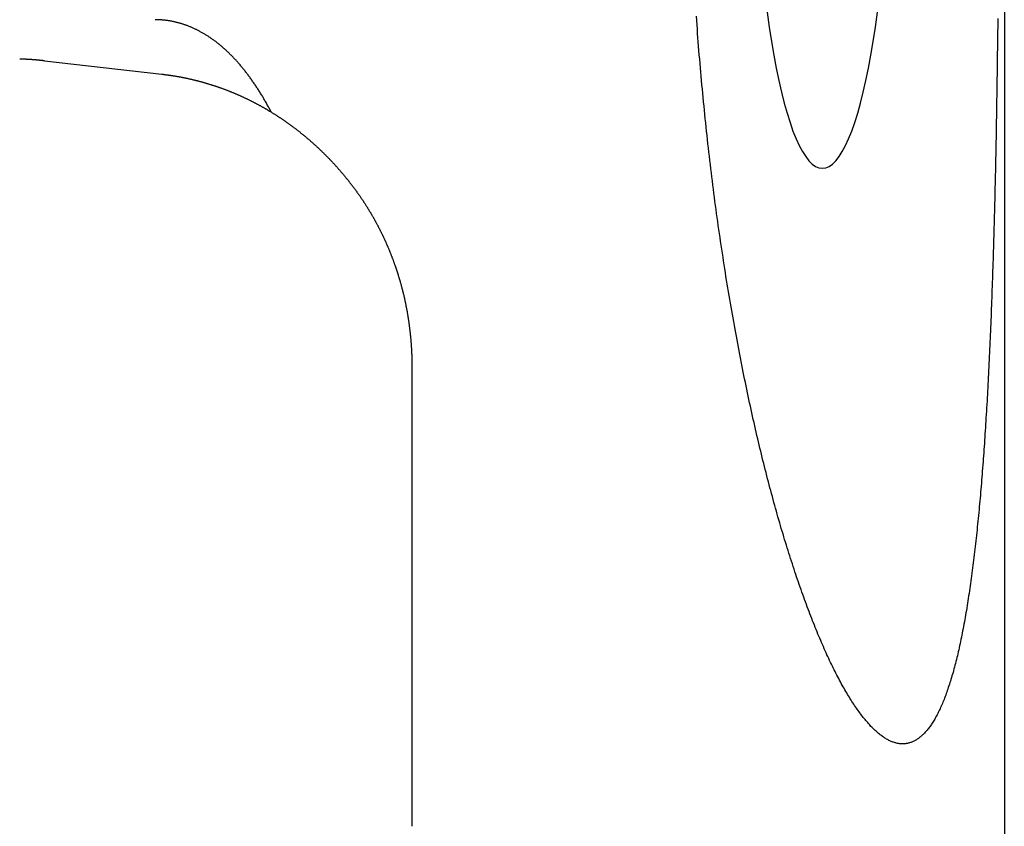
# Model space of a CAD drawing. Extents: x 668 to 3164, y 1007 to 2724.
# Tile 31 of 152: x 971 to 986, y 2163 to 2175. Entities that reach past the tile are written whole.
import ezdxf

# ---------------------------------------------------------------- set-up
doc = ezdxf.new("R2010")
doc.units = 0
doc.layers.add('KF_GRAVIS_12_RIGHT', color=7, linetype='CONTINUOUS')

# ---------------------------------------------------------------- blocks, each defined once
blk = doc.blocks.new('*U16')
at = {"layer": 'KF_GRAVIS_12_RIGHT'}
for p, q in [((156.8872, -9), (156.8872, -253.5192)), ((142.7484, -79.106), (144.4776, -79.3026)), ((148.1603, -83.6168), (148.1603, -90.3832))]:
    blk.add_line(p, q, dxfattribs=at)
for points in [[(156.79, -78.4832, 0), (156.789, -78.5468, 0), (156.789, -78.6104, 0), (156.788, -78.6739, 0), (156.787, -78.7374, 0), (156.786, -78.8008, 0), (156.786, -78.8642, 0), (156.785, -78.9276, 0), (156.784, -78.9909, 0), (156.783, -79.0541, 0), (156.782, -79.1173, 0), (156.782, -79.1804, 0), (156.781, -79.2434, 0), (156.78, -79.3064, 0), (156.779, -79.3693, 0), (156.778, -79.4321, 0), (156.777, -79.4949, 0), (156.776, -79.5575, 0), (156.775, -79.6201, 0), (156.774, -79.6826, 0), (156.773, -79.745, 0), (156.772, -79.8073, 0), (156.771, -79.8696, 0), (156.77, -79.9317, 0), (156.769, -79.9938, 0), (156.768, -80.0557, 0), (156.767, -80.1175, 0), (156.766, -80.1793, 0), (156.765, -80.2409, 0), (156.763, -80.3024, 0), (156.762, -80.3638, 0), (156.761, -80.4251, 0), (156.76, -80.4862, 0), (156.759, -80.5473, 0), (156.757, -80.6082, 0), (156.756, -80.669, 0), (156.755, -80.7297, 0), (156.753, -80.7902, 0), (156.752, -80.8506, 0), (156.751, -80.9109, 0), (156.749, -80.9711, 0), (156.748, -81.0311, 0), (156.747, -81.091, 0), (156.745, -81.1508, 0), (156.744, -81.2104, 0), (156.742, -81.2699, 0), (156.741, -81.3292, 0), (156.739, -81.3884, 0), (156.737, -81.4474, 0), (156.736, -81.5063, 0), (156.734, -81.565, 0), (156.733, -81.6236, 0), (156.731, -81.6821, 0), (156.729, -81.7403, 0), (156.728, -81.7985, 0), (156.726, -81.8564, 0), (156.724, -81.9142, 0), (156.722, -81.9718, 0), (156.721, -82.0293, 0), (156.719, -82.0866, 0), (156.717, -82.1437, 0), (156.715, -82.2007, 0), (156.713, -82.2574, 0), (156.711, -82.314, 0), (156.709, -82.3705, 0), (156.707, -82.4267, 0), (156.705, -82.4828, 0), (156.703, -82.5386, 0), (156.701, -82.5943, 0), (156.699, -82.6498, 0), (156.697, -82.7052, 0), (156.695, -82.7603, 0), (156.693, -82.8152, 0), (156.691, -82.87, 0), (156.689, -82.9245, 0), (156.687, -82.9789, 0), (156.684, -83.033, 0), (156.682, -83.0869, 0), (156.68, -83.1407, 0), (156.678, -83.1942, 0), (156.675, -83.2475, 0), (156.673, -83.3007, 0), (156.67, -83.3536, 0), (156.668, -83.4062, 0), (156.666, -83.4587, 0), (156.663, -83.511, 0), (156.661, -83.563, 0), (156.658, -83.6148, 0), (156.656, -83.6664, 0), (156.653, -83.7178, 0), (156.651, -83.7689, 0), (156.648, -83.8198, 0), (156.645, -83.8705, 0), (156.643, -83.9209, 0), (156.64, -83.9712, 0), (156.637, -84.0211, 0), (156.634, -84.0709, 0), (156.632, -84.1204, 0), (156.629, -84.1696, 0), (156.626, -84.2186, 0), (156.623, -84.2674, 0), (156.62, -84.3159, 0), (156.617, -84.3642, 0), (156.614, -84.4122, 0), (156.612, -84.4599, 0), (156.609, -84.5075, 0), (156.605, -84.5547, 0), (156.602, -84.6017, 0), (156.599, -84.6484, 0), (156.596, -84.6949, 0), (156.593, -84.7411, 0), (156.59, -84.787, 0), (156.587, -84.8328, 0), (156.583, -84.8784, 0), (156.58, -84.924, 0), (156.577, -84.9694, 0), (156.574, -85.0146, 0), (156.57, -85.0598, 0), (156.567, -85.1048, 0), (156.563, -85.1496, 0), (156.56, -85.1944, 0), (156.556, -85.2389, 0), (156.552, -85.2834, 0), (156.549, -85.3277, 0), (156.545, -85.3718, 0), (156.541, -85.4158, 0), (156.538, -85.4596, 0), (156.534, -85.5033, 0), (156.53, -85.5469, 0), (156.526, -85.5902, 0), (156.522, -85.6334, 0), (156.518, -85.6765, 0), (156.514, -85.7193, 0), (156.51, -85.762, 0), (156.506, -85.8046, 0), (156.502, -85.8469, 0), (156.498, -85.8891, 0), (156.493, -85.9311, 0), (156.489, -85.9729, 0), (156.485, -86.0145, 0), (156.48, -86.056, 0), (156.476, -86.0973, 0), (156.471, -86.1383, 0), (156.467, -86.1792, 0), (156.462, -86.2199, 0), (156.458, -86.2604, 0), (156.453, -86.3007, 0), (156.448, -86.3407, 0), (156.444, -86.3806, 0), (156.439, -86.4203, 0), (156.434, -86.4598, 0), (156.429, -86.499, 0), (156.424, -86.5381, 0), (156.419, -86.5769, 0), (156.414, -86.6155, 0), (156.409, -86.6539, 0), (156.404, -86.6921, 0), (156.399, -86.73, 0), (156.394, -86.7677, 0), (156.388, -86.8052, 0), (156.383, -86.8424, 0), (156.378, -86.8795, 0), (156.372, -86.9162, 0), (156.367, -86.9528, 0), (156.361, -86.9891, 0), (156.356, -87.0251, 0), (156.35, -87.061, 0), (156.345, -87.0965, 0), (156.339, -87.1318, 0), (156.333, -87.1669, 0), (156.328, -87.2017, 0), (156.322, -87.2363, 0), (156.316, -87.2706, 0), (156.31, -87.3046, 0), (156.304, -87.3383, 0), (156.298, -87.3718, 0), (156.292, -87.4051, 0), (156.286, -87.438, 0), (156.279, -87.4707, 0), (156.273, -87.5031, 0), (156.267, -87.5353, 0), (156.261, -87.5671, 0), (156.254, -87.5987, 0), (156.248, -87.63, 0), (156.241, -87.661, 0), (156.235, -87.6917, 0), (156.228, -87.7221, 0), (156.222, -87.7522, 0), (156.215, -87.782, 0), (156.208, -87.8116, 0), (156.201, -87.8408, 0), (156.195, -87.8697, 0), (156.188, -87.8983, 0), (156.181, -87.9267, 0), (156.174, -87.9547, 0), (156.167, -87.9823, 0), (156.16, -88.0097, 0), (156.152, -88.0368, 0), (156.145, -88.0636, 0), (156.138, -88.09, 0), (156.131, -88.1162, 0), (156.123, -88.142, 0), (156.116, -88.1676, 0), (156.108, -88.1928, 0), (156.101, -88.2178, 0), (156.093, -88.2424, 0), (156.086, -88.2667, 0), (156.078, -88.2907, 0), (156.07, -88.3144, 0), (156.062, -88.3378, 0), (156.055, -88.3608, 0), (156.047, -88.3836, 0), (156.039, -88.406, 0), (156.031, -88.4282, 0), (156.023, -88.45, 0), (156.015, -88.4715, 0), (156.007, -88.4926, 0), (155.999, -88.5135, 0), (155.99, -88.534, 0), (155.982, -88.5542, 0), (155.974, -88.5741, 0), (155.965, -88.5937, 0), (155.957, -88.613, 0), (155.949, -88.6319, 0), (155.94, -88.6505, 0), (155.931, -88.6688, 0), (155.923, -88.6867, 0), (155.914, -88.7043, 0), (155.906, -88.7217, 0), (155.897, -88.7386, 0), (155.888, -88.7553, 0), (155.879, -88.7716, 0), (155.87, -88.7876, 0), (155.861, -88.8032, 0), (155.852, -88.8186, 0), (155.843, -88.8336, 0), (155.834, -88.8482, 0), (155.825, -88.8625, 0), (155.816, -88.8765, 0), (155.807, -88.8902, 0), (155.798, -88.9035, 0), (155.788, -88.9165, 0), (155.779, -88.9292, 0), (155.77, -88.9415, 0), (155.76, -88.9535, 0), (155.751, -88.9651, 0), (155.741, -88.9765, 0), (155.732, -88.9875, 0), (155.722, -88.9981, 0), (155.713, -89.0085, 0), (155.703, -89.0185, 0), (155.693, -89.0282, 0), (155.684, -89.0375, 0), (155.674, -89.0466, 0), (155.664, -89.0553, 0), (155.654, -89.0636, 0), (155.644, -89.0717, 0), (155.635, -89.0794, 0), (155.625, -89.0868, 0), (155.615, -89.0939, 0), (155.605, -89.1006, 0), (155.595, -89.1071, 0), (155.585, -89.1132, 0), (155.574, -89.119, 0), (155.564, -89.1244, 0), (155.554, -89.1296, 0), (155.544, -89.1344, 0), (155.534, -89.1389, 0), (155.523, -89.1431, 0), (155.513, -89.147, 0), (155.503, -89.1505, 0), (155.492, -89.1538, 0), (155.482, -89.1567, 0), (155.472, -89.1593, 0), (155.461, -89.1616, 0), (155.451, -89.1635, 0), (155.44, -89.1652, 0), (155.43, -89.1665, 0), (155.419, -89.1675, 0), (155.409, -89.1683, 0), (155.398, -89.1687, 0), (155.387, -89.1688, 0), (155.377, -89.1685, 0), (155.366, -89.168, 0), (155.355, -89.1671, 0), (155.344, -89.166, 0), (155.333, -89.1645, 0), (155.322, -89.1627, 0), (155.311, -89.1606, 0), (155.3, -89.1582, 0), (155.289, -89.1555, 0), (155.278, -89.1524, 0), (155.267, -89.149, 0), (155.256, -89.1453, 0), (155.244, -89.1413, 0), (155.233, -89.137, 0), (155.222, -89.1323, 0), (155.21, -89.1274, 0), (155.199, -89.1221, 0), (155.187, -89.1165, 0), (155.176, -89.1105, 0), (155.164, -89.1043, 0), (155.152, -89.0977, 0), (155.141, -89.0908, 0), (155.129, -89.0835, 0), (155.117, -89.076, 0), (155.105, -89.0681, 0), (155.094, -89.0599, 0), (155.082, -89.0513, 0), (155.07, -89.0425, 0), (155.058, -89.0333, 0), (155.046, -89.0237, 0), (155.034, -89.0139, 0), (155.022, -89.0037, 0), (155.009, -88.9932, 0), (154.997, -88.9823, 0), (154.985, -88.9712, 0), (154.973, -88.9597, 0), (154.961, -88.9478, 0), (154.948, -88.9356, 0), (154.936, -88.9231, 0), (154.923, -88.9103, 0), (154.911, -88.8971, 0), (154.899, -88.8836, 0), (154.886, -88.8697, 0), (154.874, -88.8555, 0), (154.861, -88.841, 0), (154.848, -88.8262, 0), (154.836, -88.811, 0), (154.823, -88.7955, 0), (154.81, -88.7796, 0), (154.798, -88.7635, 0), (154.785, -88.747, 0), (154.772, -88.7301, 0), (154.759, -88.713, 0), (154.747, -88.6955, 0), (154.734, -88.6777, 0), (154.721, -88.6595, 0), (154.708, -88.6411, 0), (154.695, -88.6223, 0), (154.682, -88.6032, 0), (154.669, -88.5837, 0), (154.656, -88.564, 0), (154.643, -88.5439, 0), (154.63, -88.5235, 0), (154.617, -88.5028, 0), (154.604, -88.4818, 0), (154.591, -88.4604, 0), (154.578, -88.4388, 0), (154.565, -88.4168, 0), (154.552, -88.3945, 0), (154.539, -88.3719, 0), (154.526, -88.3489, 0), (154.513, -88.3257, 0), (154.499, -88.3021, 0), (154.486, -88.2783, 0), (154.473, -88.2541, 0), (154.46, -88.2296, 0), (154.447, -88.2048, 0), (154.433, -88.1797, 0), (154.42, -88.1543, 0), (154.407, -88.1285, 0), (154.394, -88.1025, 0), (154.381, -88.0762, 0), (154.367, -88.0495, 0), (154.354, -88.0226, 0), (154.341, -87.9953, 0), (154.328, -87.9677, 0), (154.314, -87.9398, 0), (154.301, -87.9116, 0), (154.288, -87.8831, 0), (154.274, -87.8543, 0), (154.261, -87.8252, 0), (154.248, -87.7958, 0), (154.235, -87.7661, 0), (154.221, -87.7361, 0), (154.208, -87.7058, 0), (154.195, -87.6752, 0), (154.182, -87.6443, 0), (154.168, -87.6131, 0), (154.155, -87.5817, 0), (154.142, -87.55, 0), (154.129, -87.5179, 0), (154.116, -87.4857, 0), (154.102, -87.4531, 0), (154.089, -87.4203, 0), (154.076, -87.3872, 0), (154.063, -87.3538, 0), (154.05, -87.3202, 0), (154.036, -87.2862, 0), (154.023, -87.2521, 0), (154.01, -87.2177, 0), (153.997, -87.183, 0), (153.984, -87.1481, 0), (153.971, -87.1129, 0), (153.958, -87.0774, 0), (153.945, -87.0418, 0), (153.932, -87.0058, 0), (153.919, -86.9697, 0), (153.906, -86.9333, 0), (153.893, -86.8966, 0), (153.88, -86.8597, 0), (153.867, -86.8226, 0), (153.854, -86.7853, 0), (153.841, -86.7477, 0), (153.828, -86.7099, 0), (153.816, -86.6719, 0), (153.803, -86.6336, 0), (153.79, -86.5951, 0), (153.777, -86.5565, 0), (153.765, -86.5176, 0), (153.752, -86.4784, 0), (153.739, -86.4391, 0), (153.727, -86.3996, 0), (153.714, -86.3598, 0), (153.701, -86.3199, 0), (153.689, -86.2798, 0), (153.676, -86.2394, 0), (153.664, -86.1989, 0), (153.651, -86.1581, 0), (153.639, -86.1172, 0), (153.627, -86.0761, 0), (153.614, -86.0348, 0), (153.602, -85.9933, 0), (153.59, -85.9516, 0), (153.578, -85.9098, 0), (153.565, -85.8677, 0), (153.553, -85.8255, 0), (153.541, -85.7831, 0), (153.529, -85.7406, 0), (153.517, -85.6978, 0), (153.505, -85.6549, 0), (153.493, -85.6119, 0), (153.481, -85.5687, 0), (153.47, -85.5253, 0), (153.458, -85.4817, 0), (153.446, -85.438, 0), (153.434, -85.3942, 0), (153.423, -85.3502, 0), (153.411, -85.306, 0), (153.4, -85.2617, 0), (153.388, -85.2173, 0), (153.377, -85.1727, 0), (153.365, -85.128, 0), (153.354, -85.0831, 0), (153.343, -85.0381, 0), (153.331, -84.993, 0), (153.32, -84.9477, 0), (153.309, -84.9024, 0), (153.298, -84.8568, 0), (153.287, -84.8111, 0), (153.276, -84.7651, 0), (153.265, -84.7189, 0), (153.254, -84.6724, 0), (153.243, -84.6256, 0), (153.232, -84.5786, 0), (153.221, -84.5313, 0), (153.21, -84.4838, 0), (153.2, -84.436, 0), (153.189, -84.3879, 0), (153.178, -84.3396, 0), (153.167, -84.2911, 0), (153.157, -84.2423, 0), (153.146, -84.1933, 0), (153.135, -84.144, 0), (153.125, -84.0945, 0), (153.114, -84.0448, 0), (153.103, -83.9948, 0), (153.093, -83.9446, 0), (153.082, -83.8941, 0), (153.072, -83.8434, 0), (153.062, -83.7925, 0), (153.051, -83.7414, 0), (153.041, -83.69, 0), (153.031, -83.6384, 0), (153.02, -83.5866, 0), (153.01, -83.5346, 0), (153, -83.4823, 0), (152.99, -83.4299, 0), (152.98, -83.3772, 0), (152.97, -83.3243, 0), (152.96, -83.2712, 0), (152.95, -83.2179, 0), (152.94, -83.1644, 0), (152.93, -83.1107, 0), (152.92, -83.0567, 0), (152.91, -83.0026, 0), (152.9, -82.9483, 0), (152.891, -82.8938, 0), (152.881, -82.8391, 0), (152.871, -82.7842, 0), (152.862, -82.7291, 0), (152.852, -82.6738, 0), (152.843, -82.6183, 0), (152.834, -82.5626, 0), (152.824, -82.5068, 0), (152.815, -82.4508, 0), (152.806, -82.3946, 0), (152.796, -82.3382, 0), (152.787, -82.2816, 0), (152.778, -82.2249, 0), (152.769, -82.168, 0), (152.76, -82.1109, 0), (152.751, -82.0536, 0), (152.743, -81.9962, 0), (152.734, -81.9386, 0), (152.725, -81.8809, 0), (152.716, -81.823, 0), (152.708, -81.7649, 0), (152.699, -81.7067, 0), (152.691, -81.6483, 0), (152.682, -81.5898, 0), (152.674, -81.5311, 0), (152.666, -81.4723, 0), (152.657, -81.4133, 0), (152.649, -81.3541, 0), (152.641, -81.2949, 0), (152.633, -81.2355, 0), (152.625, -81.1759, 0), (152.617, -81.1162, 0), (152.61, -81.0564, 0), (152.602, -80.9964, 0), (152.594, -80.9363, 0), (152.586, -80.876, 0), (152.579, -80.8157, 0), (152.571, -80.7552, 0), (152.564, -80.6946, 0), (152.557, -80.6338, 0), (152.55, -80.573, 0), (152.542, -80.512, 0), (152.535, -80.4509, 0), (152.528, -80.3896, 0), (152.521, -80.3283, 0), (152.515, -80.2669, 0), (152.508, -80.2053, 0), (152.501, -80.1436, 0), (152.494, -80.0819, 0), (152.488, -80.02, 0), (152.481, -79.958, 0), (152.475, -79.8959, 0), (152.469, -79.8338, 0), (152.463, -79.7715, 0), (152.456, -79.7091, 0), (152.45, -79.6467, 0), (152.444, -79.5842, 0), (152.439, -79.5216, 0), (152.433, -79.4589, 0), (152.427, -79.3961, 0), (152.421, -79.3333, 0), (152.416, -79.2704, 0), (152.41, -79.2074, 0), (152.405, -79.1444, 0), (152.4, -79.0812, 0), (152.394, -79.0181, 0), (152.389, -78.9548, 0), (152.384, -78.8916, 0), (152.379, -78.8282, 0), (152.374, -78.7648, 0), (152.369, -78.7014, 0), (152.365, -78.6379, 0), (152.36, -78.5744, 0), (152.355, -78.5108, 0), (152.351, -78.4472, 0)], [(153.394, -78.3883, 0), (153.425, -78.6084, 0), (153.457, -78.8198, 0), (153.491, -79.022, 0), (153.527, -79.2145, 0), (153.565, -79.3969, 0), (153.604, -79.5686, 0), (153.645, -79.7294, 0), (153.687, -79.8788, 0), (153.73, -80.0164, 0), (153.774, -80.1419, 0), (153.82, -80.255, 0), (153.866, -80.3555, 0), (153.913, -80.4431, 0), (153.961, -80.5175, 0), (154.009, -80.5787, 0), (154.058, -80.6264, 0), (154.107, -80.6606, 0), (154.157, -80.6811, 0), (154.207, -80.688, 0), (154.256, -80.6811, 0), (154.306, -80.6606, 0), (154.355, -80.6264, 0), (154.404, -80.5787, 0), (154.452, -80.5175, 0), (154.5, -80.4431, 0), (154.547, -80.3555, 0), (154.594, -80.255, 0), (154.639, -80.1419, 0), (154.683, -80.0164, 0), (154.727, -79.8788, 0), (154.769, -79.7294, 0), (154.809, -79.5686, 0), (154.848, -79.3969, 0), (154.886, -79.2145, 0), (154.922, -79.022, 0), (154.956, -78.8198, 0), (154.988, -78.6084, 0), (155.019, -78.3883, 0)], [(146.089, -79.8623, 0), (146.082, -79.8491, 0), (146.075, -79.8358, 0), (146.068, -79.8226, 0), (146.061, -79.8095, 0), (146.054, -79.7964, 0), (146.047, -79.7833, 0), (146.04, -79.7703, 0), (146.033, -79.7574, 0), (146.025, -79.7444, 0), (146.018, -79.7316, 0), (146.011, -79.7187, 0), (146.004, -79.706, 0), (145.996, -79.6932, 0), (145.989, -79.6806, 0), (145.981, -79.6679, 0), (145.974, -79.6554, 0), (145.967, -79.6428, 0), (145.959, -79.6303, 0), (145.952, -79.6179, 0), (145.944, -79.6055, 0), (145.936, -79.5932, 0), (145.929, -79.5809, 0), (145.921, -79.5687, 0), (145.914, -79.5566, 0), (145.906, -79.5444, 0), (145.898, -79.5324, 0), (145.89, -79.5204, 0), (145.883, -79.5084, 0), (145.875, -79.4965, 0), (145.867, -79.4847, 0), (145.859, -79.4729, 0), (145.851, -79.4612, 0), (145.843, -79.4495, 0), (145.835, -79.4379, 0), (145.827, -79.4263, 0), (145.819, -79.4148, 0), (145.811, -79.4034, 0), (145.803, -79.392, 0), (145.795, -79.3806, 0), (145.787, -79.3694, 0), (145.779, -79.3582, 0), (145.771, -79.347, 0), (145.763, -79.3359, 0), (145.755, -79.3249, 0), (145.746, -79.3139, 0), (145.738, -79.303, 0), (145.73, -79.2922, 0), (145.722, -79.2814, 0), (145.713, -79.2707, 0), (145.705, -79.26, 0), (145.697, -79.2494, 0), (145.688, -79.2389, 0), (145.68, -79.2284, 0), (145.671, -79.218, 0), (145.663, -79.2077, 0), (145.655, -79.1974, 0), (145.646, -79.1872, 0), (145.638, -79.1771, 0), (145.629, -79.167, 0), (145.62, -79.157, 0), (145.612, -79.1471, 0), (145.603, -79.1372, 0), (145.595, -79.1274, 0), (145.586, -79.1177, 0), (145.577, -79.108, 0), (145.569, -79.0984, 0), (145.56, -79.0889, 0), (145.551, -79.0795, 0), (145.542, -79.0701, 0), (145.534, -79.0608, 0), (145.525, -79.0515, 0), (145.516, -79.0424, 0), (145.507, -79.0333, 0), (145.498, -79.0243, 0), (145.489, -79.0153, 0), (145.48, -79.0064, 0), (145.471, -78.9976, 0), (145.463, -78.9889, 0), (145.454, -78.9803, 0), (145.445, -78.9717, 0), (145.436, -78.9632, 0), (145.427, -78.9548, 0), (145.418, -78.9464, 0), (145.408, -78.9381, 0), (145.399, -78.93, 0), (145.39, -78.9218, 0), (145.381, -78.9138, 0), (145.372, -78.9058, 0), (145.363, -78.898, 0), (145.354, -78.8902, 0), (145.344, -78.8824, 0), (145.335, -78.8748, 0), (145.326, -78.8672, 0), (145.317, -78.8597, 0), (145.308, -78.8523, 0), (145.298, -78.845, 0), (145.289, -78.8377, 0), (145.28, -78.8305, 0), (145.27, -78.8234, 0), (145.261, -78.8164, 0), (145.252, -78.8095, 0), (145.242, -78.8026, 0), (145.233, -78.7958, 0), (145.223, -78.7891, 0), (145.214, -78.7825, 0), (145.205, -78.7759, 0), (145.195, -78.7694, 0), (145.186, -78.763, 0), (145.176, -78.7567, 0), (145.167, -78.7504, 0), (145.157, -78.7443, 0), (145.148, -78.7382, 0), (145.138, -78.7322, 0), (145.129, -78.7262, 0), (145.119, -78.7204, 0), (145.11, -78.7146, 0), (145.1, -78.7089, 0), (145.091, -78.7033, 0), (145.081, -78.6977, 0), (145.071, -78.6922, 0), (145.062, -78.6868, 0), (145.052, -78.6815, 0), (145.043, -78.6763, 0), (145.033, -78.6711, 0), (145.023, -78.666, 0), (145.014, -78.661, 0), (145.004, -78.6561, 0), (144.994, -78.6512, 0), (144.985, -78.6465, 0), (144.975, -78.6418, 0), (144.965, -78.6371, 0), (144.956, -78.6326, 0), (144.946, -78.6281, 0), (144.936, -78.6237, 0), (144.926, -78.6194, 0), (144.917, -78.6152, 0), (144.907, -78.611, 0), (144.897, -78.6069, 0), (144.887, -78.6029, 0), (144.878, -78.599, 0), (144.868, -78.5951, 0), (144.858, -78.5914, 0), (144.848, -78.5877, 0), (144.839, -78.584, 0), (144.829, -78.5805, 0), (144.819, -78.577, 0), (144.809, -78.5736, 0), (144.8, -78.5703, 0), (144.79, -78.5671, 0), (144.78, -78.5639, 0), (144.77, -78.5608, 0), (144.761, -78.5578, 0), (144.751, -78.5549, 0), (144.741, -78.552, 0), (144.731, -78.5493, 0), (144.721, -78.5466, 0), (144.712, -78.5439, 0), (144.702, -78.5414, 0), (144.692, -78.5389, 0), (144.682, -78.5365, 0), (144.672, -78.5342, 0), (144.663, -78.5319, 0), (144.653, -78.5298, 0), (144.643, -78.5277, 0), (144.633, -78.5257, 0), (144.624, -78.5237, 0), (144.614, -78.5219, 0), (144.604, -78.5201, 0), (144.594, -78.5184, 0), (144.584, -78.5167, 0), (144.575, -78.5152, 0), (144.565, -78.5137, 0), (144.555, -78.5123, 0), (144.545, -78.511, 0), (144.536, -78.5097, 0), (144.526, -78.5085, 0), (144.516, -78.5074, 0), (144.506, -78.5064, 0), (144.497, -78.5055, 0), (144.487, -78.5046, 0), (144.477, -78.5038, 0), (144.467, -78.5031, 0), (144.458, -78.5024, 0), (144.448, -78.5019, 0), (144.438, -78.5014, 0), (144.429, -78.5009, 0), (144.419, -78.5006, 0), (144.409, -78.5003, 0), (144.4, -78.5002, 0), (144.39, -78.5, 0), (144.38, -78.5, 0)], [(142.748, -79.106, 0), (142.746, -79.1057, 0), (142.743, -79.1053, 0), (142.74, -79.105, 0), (142.737, -79.1047, 0), (142.734, -79.1044, 0), (142.731, -79.1041, 0), (142.728, -79.1038, 0), (142.726, -79.1035, 0), (142.723, -79.1032, 0), (142.72, -79.1028, 0), (142.717, -79.1025, 0), (142.714, -79.1022, 0), (142.711, -79.1019, 0), (142.709, -79.1016, 0), (142.706, -79.1013, 0), (142.703, -79.101, 0), (142.7, -79.1008, 0), (142.697, -79.1005, 0), (142.694, -79.1002, 0), (142.691, -79.0999, 0), (142.689, -79.0996, 0), (142.686, -79.0993, 0), (142.683, -79.099, 0), (142.68, -79.0987, 0), (142.677, -79.0985, 0), (142.674, -79.0982, 0), (142.671, -79.0979, 0), (142.669, -79.0976, 0), (142.666, -79.0974, 0), (142.663, -79.0971, 0), (142.66, -79.0968, 0), (142.657, -79.0966, 0), (142.654, -79.0963, 0), (142.652, -79.096, 0), (142.649, -79.0958, 0), (142.646, -79.0955, 0), (142.643, -79.0953, 0), (142.64, -79.095, 0), (142.637, -79.0947, 0), (142.634, -79.0945, 0), (142.632, -79.0942, 0), (142.629, -79.094, 0), (142.626, -79.0937, 0), (142.623, -79.0935, 0), (142.62, -79.0933, 0), (142.617, -79.093, 0), (142.614, -79.0928, 0), (142.612, -79.0925, 0), (142.609, -79.0923, 0), (142.606, -79.0921, 0), (142.603, -79.0918, 0), (142.6, -79.0916, 0), (142.597, -79.0914, 0), (142.594, -79.0911, 0), (142.592, -79.0909, 0), (142.589, -79.0907, 0), (142.586, -79.0905, 0), (142.583, -79.0902, 0), (142.58, -79.09, 0), (142.577, -79.0898, 0), (142.574, -79.0896, 0), (142.572, -79.0894, 0), (142.569, -79.0892, 0), (142.566, -79.089, 0), (142.563, -79.0888, 0), (142.56, -79.0886, 0), (142.557, -79.0883, 0), (142.554, -79.0881, 0), (142.552, -79.0879, 0), (142.549, -79.0877, 0), (142.546, -79.0876, 0), (142.543, -79.0874, 0), (142.54, -79.0872, 0), (142.537, -79.087, 0), (142.534, -79.0868, 0), (142.532, -79.0866, 0), (142.529, -79.0864, 0), (142.526, -79.0862, 0), (142.523, -79.086, 0), (142.52, -79.0859, 0), (142.517, -79.0857, 0), (142.514, -79.0855, 0), (142.512, -79.0853, 0), (142.509, -79.0852, 0), (142.506, -79.085, 0), (142.503, -79.0848, 0), (142.5, -79.0846, 0), (142.497, -79.0845, 0), (142.494, -79.0843, 0), (142.492, -79.0842, 0), (142.489, -79.084, 0), (142.486, -79.0838, 0), (142.483, -79.0837, 0), (142.48, -79.0835, 0), (142.477, -79.0834, 0), (142.474, -79.0832, 0), (142.472, -79.0831, 0), (142.469, -79.0829, 0), (142.466, -79.0828, 0), (142.463, -79.0826, 0), (142.46, -79.0825, 0), (142.457, -79.0823, 0), (142.454, -79.0822, 0), (142.452, -79.0821, 0), (142.449, -79.0819, 0), (142.446, -79.0818, 0), (142.443, -79.0817, 0), (142.44, -79.0815, 0), (142.437, -79.0814, 0), (142.434, -79.0813, 0), (142.432, -79.0812, 0), (142.429, -79.081, 0), (142.426, -79.0809, 0), (142.423, -79.0808, 0), (142.42, -79.0807, 0), (142.417, -79.0806, 0), (142.414, -79.0804, 0), (142.411, -79.0803, 0), (142.409, -79.0802, 0), (142.406, -79.0801, 0), (142.403, -79.08, 0), (142.4, -79.0799, 0), (142.397, -79.0798, 0), (142.394, -79.0797, 0), (142.391, -79.0796, 0), (142.389, -79.0795, 0), (142.386, -79.0794, 0), (142.383, -79.0793, 0)], [(144.478, -79.3026, 0), (144.486, -79.3035, 0), (144.494, -79.3045, 0), (144.502, -79.3055, 0), (144.511, -79.3065, 0), (144.519, -79.3075, 0), (144.527, -79.3086, 0), (144.536, -79.3096, 0), (144.544, -79.3107, 0), (144.552, -79.3118, 0), (144.561, -79.3129, 0), (144.569, -79.314, 0), (144.577, -79.3152, 0), (144.585, -79.3164, 0), (144.594, -79.3176, 0), (144.602, -79.3188, 0), (144.61, -79.32, 0), (144.618, -79.3212, 0), (144.627, -79.3225, 0), (144.635, -79.3238, 0), (144.643, -79.3251, 0), (144.651, -79.3264, 0), (144.66, -79.3277, 0), (144.668, -79.3291, 0), (144.676, -79.3304, 0), (144.684, -79.3318, 0), (144.693, -79.3332, 0), (144.701, -79.3346, 0), (144.709, -79.3361, 0), (144.717, -79.3375, 0), (144.726, -79.339, 0), (144.734, -79.3405, 0), (144.742, -79.342, 0), (144.75, -79.3435, 0), (144.759, -79.3451, 0), (144.767, -79.3467, 0), (144.775, -79.3482, 0), (144.783, -79.3498, 0), (144.791, -79.3515, 0), (144.8, -79.3531, 0), (144.808, -79.3547, 0), (144.816, -79.3564, 0), (144.824, -79.3581, 0), (144.832, -79.3598, 0), (144.84, -79.3615, 0), (144.849, -79.3633, 0), (144.857, -79.365, 0), (144.865, -79.3668, 0), (144.873, -79.3686, 0), (144.881, -79.3704, 0), (144.889, -79.3723, 0), (144.898, -79.3741, 0), (144.906, -79.376, 0), (144.914, -79.3778, 0), (144.922, -79.3797, 0), (144.93, -79.3817, 0), (144.938, -79.3836, 0), (144.946, -79.3856, 0), (144.955, -79.3875, 0), (144.963, -79.3895, 0), (144.971, -79.3915, 0), (144.979, -79.3935, 0), (144.987, -79.3956, 0), (144.995, -79.3976, 0), (145.003, -79.3997, 0), (145.011, -79.4018, 0), (145.019, -79.4039, 0), (145.027, -79.406, 0), (145.036, -79.4082, 0), (145.044, -79.4103, 0), (145.052, -79.4125, 0), (145.06, -79.4147, 0), (145.068, -79.4169, 0), (145.076, -79.4192, 0), (145.084, -79.4214, 0), (145.092, -79.4237, 0), (145.1, -79.426, 0), (145.108, -79.4283, 0), (145.116, -79.4306, 0), (145.124, -79.4329, 0), (145.132, -79.4353, 0), (145.14, -79.4376, 0), (145.148, -79.44, 0), (145.156, -79.4424, 0), (145.164, -79.4449, 0), (145.172, -79.4473, 0), (145.18, -79.4497, 0), (145.188, -79.4522, 0), (145.196, -79.4547, 0), (145.204, -79.4572, 0), (145.212, -79.4597, 0), (145.22, -79.4623, 0), (145.228, -79.4648, 0), (145.236, -79.4674, 0), (145.244, -79.47, 0), (145.252, -79.4726, 0), (145.26, -79.4752, 0), (145.268, -79.4779, 0), (145.275, -79.4805, 0), (145.283, -79.4832, 0), (145.291, -79.4859, 0), (145.299, -79.4886, 0), (145.307, -79.4913, 0), (145.315, -79.4941, 0), (145.323, -79.4968, 0), (145.331, -79.4996, 0), (145.339, -79.5024, 0), (145.346, -79.5052, 0), (145.354, -79.508, 0), (145.362, -79.5109, 0), (145.37, -79.5137, 0), (145.378, -79.5166, 0), (145.386, -79.5195, 0), (145.393, -79.5224, 0), (145.401, -79.5253, 0), (145.409, -79.5283, 0), (145.417, -79.5312, 0), (145.425, -79.5342, 0), (145.433, -79.5372, 0), (145.44, -79.5402, 0), (145.448, -79.5432, 0), (145.456, -79.5463, 0), (145.464, -79.5493, 0), (145.471, -79.5524, 0), (145.479, -79.5555, 0), (145.487, -79.5586, 0), (145.495, -79.5617, 0), (145.502, -79.5649, 0), (145.51, -79.568, 0), (145.518, -79.5712, 0), (145.526, -79.5744, 0), (145.533, -79.5776, 0), (145.541, -79.5808, 0), (145.549, -79.584, 0), (145.556, -79.5873, 0), (145.564, -79.5905, 0), (145.572, -79.5938, 0), (145.579, -79.5971, 0), (145.587, -79.6004, 0), (145.595, -79.6038, 0), (145.602, -79.6071, 0), (145.61, -79.6105, 0), (145.618, -79.6139, 0), (145.625, -79.6173, 0), (145.633, -79.6207, 0), (145.641, -79.6241, 0), (145.648, -79.6275, 0), (145.656, -79.631, 0), (145.663, -79.6345, 0), (145.671, -79.638, 0), (145.678, -79.6415, 0), (145.686, -79.645, 0), (145.694, -79.6485, 0), (145.701, -79.6521, 0), (145.709, -79.6557, 0), (145.716, -79.6592, 0), (145.724, -79.6628, 0), (145.731, -79.6665, 0), (145.739, -79.6701, 0), (145.746, -79.6737, 0), (145.754, -79.6774, 0), (145.761, -79.6811, 0), (145.769, -79.6848, 0), (145.776, -79.6885, 0), (145.784, -79.6922, 0), (145.791, -79.6959, 0), (145.799, -79.6997, 0), (145.806, -79.7035, 0), (145.814, -79.7073, 0), (145.821, -79.7111, 0), (145.828, -79.7149, 0), (145.836, -79.7187, 0), (145.843, -79.7225, 0), (145.851, -79.7264, 0), (145.858, -79.7303, 0), (145.865, -79.7342, 0), (145.873, -79.7381, 0), (145.88, -79.742, 0), (145.887, -79.7459, 0), (145.895, -79.7499, 0), (145.902, -79.7539, 0), (145.909, -79.7578, 0), (145.917, -79.7618, 0), (145.924, -79.7659, 0), (145.931, -79.7699, 0), (145.939, -79.7739, 0), (145.946, -79.778, 0), (145.953, -79.7821, 0), (145.961, -79.7861, 0), (145.968, -79.7902, 0), (145.975, -79.7944, 0), (145.982, -79.7985, 0), (145.99, -79.8026, 0), (145.997, -79.8068, 0), (146.004, -79.811, 0), (146.011, -79.8152, 0), (146.018, -79.8194, 0), (146.026, -79.8236, 0), (146.033, -79.8278, 0), (146.04, -79.8321, 0), (146.047, -79.8363, 0), (146.054, -79.8406, 0), (146.061, -79.8449, 0), (146.069, -79.8492, 0), (146.076, -79.8535, 0), (146.083, -79.8579, 0), (146.09, -79.8622, 0), (146.097, -79.8666, 0), (146.104, -79.871, 0), (146.111, -79.8754, 0), (146.118, -79.8798, 0), (146.125, -79.8842, 0), (146.133, -79.8886, 0), (146.14, -79.8931, 0), (146.147, -79.8975, 0), (146.154, -79.902, 0), (146.161, -79.9065, 0), (146.168, -79.911, 0), (146.175, -79.9155, 0), (146.182, -79.9201, 0), (146.189, -79.9246, 0), (146.196, -79.9292, 0), (146.203, -79.9337, 0), (146.21, -79.9383, 0), (146.217, -79.9429, 0), (146.224, -79.9476, 0), (146.231, -79.9522, 0), (146.237, -79.9568, 0), (146.244, -79.9615, 0), (146.251, -79.9662, 0), (146.258, -79.9708, 0), (146.265, -79.9755, 0), (146.272, -79.9803, 0), (146.279, -79.985, 0), (146.286, -79.9897, 0), (146.293, -79.9945, 0), (146.299, -79.9993, 0), (146.306, -80.004, 0), (146.313, -80.0088, 0), (146.32, -80.0136, 0), (146.327, -80.0185, 0), (146.333, -80.0233, 0), (146.34, -80.0281, 0), (146.347, -80.033, 0), (146.354, -80.0379, 0), (146.361, -80.0428, 0), (146.367, -80.0477, 0), (146.374, -80.0526, 0), (146.381, -80.0575, 0), (146.388, -80.0625, 0), (146.394, -80.0674, 0), (146.401, -80.0724, 0), (146.408, -80.0774, 0), (146.414, -80.0824, 0), (146.421, -80.0874, 0), (146.428, -80.0924, 0), (146.434, -80.0974, 0), (146.441, -80.1025, 0), (146.448, -80.1075, 0), (146.454, -80.1126, 0), (146.461, -80.1177, 0), (146.467, -80.1228, 0), (146.474, -80.1279, 0), (146.481, -80.133, 0), (146.487, -80.1382, 0), (146.494, -80.1433, 0), (146.5, -80.1485, 0), (146.507, -80.1537, 0), (146.513, -80.1589, 0), (146.52, -80.1641, 0), (146.526, -80.1693, 0), (146.533, -80.1745, 0), (146.539, -80.1797, 0), (146.546, -80.185, 0), (146.552, -80.1903, 0), (146.559, -80.1955, 0), (146.565, -80.2008, 0), (146.572, -80.2061, 0), (146.578, -80.2114, 0), (146.585, -80.2168, 0), (146.591, -80.2221, 0), (146.597, -80.2275, 0), (146.604, -80.2328, 0), (146.61, -80.2382, 0), (146.616, -80.2436, 0), (146.623, -80.249, 0), (146.629, -80.2544, 0), (146.636, -80.2598, 0), (146.642, -80.2653, 0), (146.648, -80.2707, 0), (146.655, -80.2762, 0), (146.661, -80.2817, 0), (146.667, -80.2872, 0), (146.673, -80.2927, 0), (146.68, -80.2982, 0), (146.686, -80.3037, 0), (146.692, -80.3092, 0), (146.698, -80.3148, 0), (146.705, -80.3203, 0), (146.711, -80.3259, 0), (146.717, -80.3315, 0), (146.723, -80.3371, 0), (146.729, -80.3427, 0), (146.736, -80.3483, 0), (146.742, -80.3539, 0), (146.748, -80.3596, 0), (146.754, -80.3652, 0), (146.76, -80.3709, 0), (146.766, -80.3766, 0), (146.772, -80.3823, 0), (146.778, -80.388, 0), (146.785, -80.3937, 0), (146.791, -80.3994, 0), (146.797, -80.4051, 0), (146.803, -80.4109, 0), (146.809, -80.4166, 0), (146.815, -80.4224, 0), (146.821, -80.4282, 0), (146.827, -80.434, 0), (146.833, -80.4398, 0), (146.839, -80.4456, 0), (146.845, -80.4514, 0), (146.851, -80.4572, 0), (146.857, -80.4631, 0), (146.863, -80.469, 0), (146.869, -80.4748, 0), (146.875, -80.4807, 0), (146.881, -80.4866, 0), (146.886, -80.4925, 0), (146.892, -80.4984, 0), (146.898, -80.5044, 0), (146.904, -80.5103, 0), (146.91, -80.5162, 0), (146.916, -80.5222, 0), (146.922, -80.5282, 0), (146.927, -80.5341, 0), (146.933, -80.5401, 0), (146.939, -80.5461, 0), (146.945, -80.5522, 0), (146.951, -80.5582, 0), (146.956, -80.5642, 0), (146.962, -80.5703, 0), (146.968, -80.5763, 0), (146.974, -80.5824, 0), (146.979, -80.5885, 0), (146.985, -80.5946, 0), (146.991, -80.6007, 0), (146.997, -80.6068, 0), (147.002, -80.6129, 0), (147.008, -80.619, 0), (147.014, -80.6252, 0), (147.019, -80.6313, 0), (147.025, -80.6375, 0), (147.03, -80.6437, 0), (147.036, -80.6499, 0), (147.042, -80.656, 0), (147.047, -80.6623, 0), (147.053, -80.6685, 0), (147.058, -80.6747, 0), (147.064, -80.6809, 0), (147.07, -80.6872, 0), (147.075, -80.6934, 0), (147.081, -80.6997, 0), (147.086, -80.706, 0), (147.092, -80.7123, 0), (147.097, -80.7186, 0), (147.103, -80.7249, 0), (147.108, -80.7312, 0), (147.114, -80.7375, 0), (147.119, -80.7439, 0), (147.124, -80.7502, 0), (147.13, -80.7566, 0), (147.135, -80.7629, 0), (147.141, -80.7693, 0), (147.146, -80.7757, 0), (147.152, -80.7821, 0), (147.157, -80.7885, 0), (147.162, -80.7949, 0), (147.168, -80.8014, 0), (147.173, -80.8078, 0), (147.178, -80.8143, 0), (147.184, -80.8207, 0), (147.189, -80.8272, 0), (147.194, -80.8337, 0)], [(147.194, -80.8337, 0), (147.199, -80.8397, 0), (147.204, -80.8458, 0), (147.209, -80.8519, 0), (147.214, -80.858, 0), (147.219, -80.8641, 0), (147.224, -80.8703, 0), (147.229, -80.8764, 0), (147.233, -80.8825, 0), (147.238, -80.8887, 0), (147.243, -80.8949, 0), (147.248, -80.901, 0), (147.253, -80.9072, 0), (147.258, -80.9134, 0), (147.262, -80.9196, 0), (147.267, -80.9258, 0), (147.272, -80.932, 0), (147.277, -80.9382, 0), (147.281, -80.9445, 0), (147.286, -80.9507, 0), (147.291, -80.957, 0), (147.296, -80.9632, 0), (147.3, -80.9695, 0), (147.305, -80.9758, 0), (147.31, -80.9821, 0), (147.314, -80.9884, 0), (147.319, -80.9947, 0), (147.324, -81.001, 0), (147.328, -81.0073, 0), (147.333, -81.0136, 0), (147.338, -81.02, 0), (147.342, -81.0263, 0), (147.347, -81.0327, 0), (147.351, -81.039, 0), (147.356, -81.0454, 0), (147.36, -81.0518, 0), (147.365, -81.0582, 0), (147.37, -81.0646, 0), (147.374, -81.071, 0), (147.379, -81.0774, 0), (147.383, -81.0838, 0), (147.388, -81.0903, 0), (147.392, -81.0967, 0), (147.396, -81.1032, 0), (147.401, -81.1096, 0), (147.405, -81.1161, 0), (147.41, -81.1226, 0), (147.414, -81.129, 0), (147.419, -81.1355, 0), (147.423, -81.142, 0), (147.427, -81.1485, 0), (147.432, -81.155, 0), (147.436, -81.1616, 0), (147.44, -81.1681, 0), (147.445, -81.1746, 0), (147.449, -81.1812, 0), (147.453, -81.1877, 0), (147.458, -81.1943, 0), (147.462, -81.2009, 0), (147.466, -81.2075, 0), (147.47, -81.214, 0), (147.475, -81.2206, 0), (147.479, -81.2272, 0), (147.483, -81.2339, 0), (147.487, -81.2405, 0), (147.491, -81.2471, 0), (147.496, -81.2537, 0), (147.5, -81.2604, 0), (147.504, -81.267, 0), (147.508, -81.2737, 0), (147.512, -81.2803, 0), (147.516, -81.287, 0), (147.52, -81.2937, 0), (147.524, -81.3004, 0), (147.528, -81.3071, 0), (147.533, -81.3138, 0), (147.537, -81.3205, 0), (147.541, -81.3272, 0), (147.545, -81.3339, 0), (147.549, -81.3407, 0), (147.553, -81.3474, 0), (147.557, -81.3542, 0), (147.561, -81.3609, 0), (147.565, -81.3677, 0), (147.569, -81.3745, 0), (147.572, -81.3812, 0), (147.576, -81.388, 0), (147.58, -81.3948, 0), (147.584, -81.4016, 0), (147.588, -81.4084, 0), (147.592, -81.4152, 0), (147.596, -81.4221, 0), (147.6, -81.4289, 0), (147.604, -81.4357, 0), (147.607, -81.4426, 0), (147.611, -81.4494, 0), (147.615, -81.4563, 0), (147.619, -81.4631, 0), (147.623, -81.47, 0), (147.626, -81.4769, 0), (147.63, -81.4838, 0), (147.634, -81.4907, 0), (147.637, -81.4976, 0), (147.641, -81.5045, 0), (147.645, -81.5114, 0), (147.649, -81.5183, 0), (147.652, -81.5252, 0), (147.656, -81.5322, 0), (147.66, -81.5391, 0), (147.663, -81.546, 0), (147.667, -81.553, 0), (147.67, -81.56, 0), (147.674, -81.5669, 0), (147.678, -81.5739, 0), (147.681, -81.5809, 0), (147.685, -81.5879, 0), (147.688, -81.5948, 0), (147.692, -81.6018, 0), (147.695, -81.6089, 0), (147.699, -81.6159, 0), (147.702, -81.6229, 0), (147.706, -81.6299, 0), (147.709, -81.6369, 0), (147.713, -81.644, 0), (147.716, -81.651, 0), (147.72, -81.6581, 0), (147.723, -81.6651, 0), (147.726, -81.6722, 0), (147.73, -81.6793, 0), (147.733, -81.6863, 0), (147.736, -81.6934, 0), (147.74, -81.7005, 0), (147.743, -81.7076, 0), (147.746, -81.7147, 0), (147.75, -81.7218, 0), (147.753, -81.7289, 0), (147.756, -81.736, 0), (147.76, -81.7432, 0), (147.763, -81.7503, 0), (147.766, -81.7574, 0), (147.769, -81.7646, 0), (147.773, -81.7717, 0), (147.776, -81.7789, 0), (147.779, -81.786, 0), (147.782, -81.7932, 0), (147.785, -81.8004, 0), (147.788, -81.8075, 0), (147.792, -81.8147, 0), (147.795, -81.8219, 0), (147.798, -81.8291, 0), (147.801, -81.8363, 0), (147.804, -81.8435, 0), (147.807, -81.8507, 0), (147.81, -81.8579, 0), (147.813, -81.8652, 0), (147.816, -81.8724, 0), (147.819, -81.8796, 0), (147.822, -81.8869, 0), (147.825, -81.8941, 0), (147.828, -81.9014, 0), (147.831, -81.9086, 0), (147.834, -81.9159, 0), (147.837, -81.9232, 0), (147.84, -81.9304, 0), (147.843, -81.9377, 0), (147.846, -81.945, 0), (147.849, -81.9523, 0), (147.852, -81.9596, 0), (147.854, -81.9669, 0), (147.857, -81.9742, 0), (147.86, -81.9815, 0), (147.863, -81.9888, 0), (147.866, -81.9961, 0), (147.869, -82.0034, 0), (147.871, -82.0108, 0), (147.874, -82.0181, 0), (147.877, -82.0254, 0), (147.88, -82.0328, 0), (147.882, -82.0401, 0), (147.885, -82.0475, 0), (147.888, -82.0548, 0), (147.89, -82.0622, 0), (147.893, -82.0696, 0), (147.896, -82.077, 0), (147.898, -82.0843, 0), (147.901, -82.0917, 0), (147.904, -82.0991, 0), (147.906, -82.1065, 0), (147.909, -82.1139, 0), (147.912, -82.1213, 0), (147.914, -82.1287, 0), (147.917, -82.1361, 0), (147.919, -82.1435, 0), (147.922, -82.151, 0), (147.924, -82.1584, 0), (147.927, -82.1658, 0), (147.929, -82.1733, 0), (147.932, -82.1807, 0), (147.934, -82.1881, 0), (147.937, -82.1956, 0), (147.939, -82.203, 0), (147.941, -82.2105, 0), (147.944, -82.218, 0), (147.946, -82.2254, 0), (147.949, -82.2329, 0), (147.951, -82.2404, 0), (147.953, -82.2478, 0), (147.956, -82.2553, 0), (147.958, -82.2628, 0), (147.96, -82.2703, 0), (147.963, -82.2778, 0), (147.965, -82.2853, 0), (147.967, -82.2928, 0), (147.97, -82.3003, 0), (147.972, -82.3078, 0), (147.974, -82.3153, 0), (147.976, -82.3229, 0), (147.978, -82.3304, 0), (147.981, -82.3379, 0), (147.983, -82.3455, 0), (147.985, -82.353, 0), (147.987, -82.3605, 0), (147.989, -82.3681, 0), (147.991, -82.3756, 0), (147.994, -82.3832, 0), (147.996, -82.3907, 0), (147.998, -82.3983, 0), (148, -82.4059, 0), (148.002, -82.4134, 0), (148.004, -82.421, 0), (148.006, -82.4286, 0), (148.008, -82.4361, 0), (148.01, -82.4437, 0), (148.012, -82.4513, 0), (148.014, -82.4589, 0), (148.016, -82.4665, 0), (148.018, -82.4741, 0), (148.02, -82.4817, 0), (148.022, -82.4893, 0), (148.024, -82.4969, 0), (148.026, -82.5045, 0), (148.027, -82.5121, 0), (148.029, -82.5197, 0), (148.031, -82.5274, 0), (148.033, -82.535, 0), (148.035, -82.5426, 0), (148.037, -82.5502, 0), (148.039, -82.5579, 0), (148.04, -82.5655, 0), (148.042, -82.5732, 0), (148.044, -82.5808, 0), (148.046, -82.5884, 0), (148.047, -82.5961, 0), (148.049, -82.6038, 0), (148.051, -82.6114, 0), (148.053, -82.6191, 0), (148.054, -82.6267, 0), (148.056, -82.6344, 0), (148.058, -82.6421, 0), (148.059, -82.6497, 0), (148.061, -82.6574, 0), (148.062, -82.6651, 0), (148.064, -82.6728, 0), (148.066, -82.6805, 0), (148.067, -82.6881, 0), (148.069, -82.6958, 0), (148.07, -82.7035, 0), (148.072, -82.7112, 0), (148.073, -82.7189, 0), (148.075, -82.7266, 0), (148.076, -82.7343, 0), (148.078, -82.742, 0), (148.079, -82.7497, 0), (148.081, -82.7574, 0), (148.082, -82.7652, 0), (148.084, -82.7729, 0), (148.085, -82.7806, 0), (148.087, -82.7883, 0), (148.088, -82.796, 0), (148.089, -82.8038, 0), (148.091, -82.8115, 0), (148.092, -82.8192, 0), (148.093, -82.827, 0), (148.095, -82.8347, 0), (148.096, -82.8424, 0), (148.097, -82.8502, 0), (148.099, -82.8579, 0), (148.1, -82.8657, 0), (148.101, -82.8734, 0), (148.102, -82.8812, 0), (148.104, -82.8889, 0), (148.105, -82.8967, 0), (148.106, -82.9044, 0), (148.107, -82.9122, 0), (148.108, -82.9199, 0), (148.11, -82.9277, 0), (148.111, -82.9355, 0), (148.112, -82.9432, 0), (148.113, -82.951, 0), (148.114, -82.9588, 0), (148.115, -82.9666, 0), (148.116, -82.9743, 0), (148.117, -82.9821, 0), (148.118, -82.9899, 0), (148.119, -82.9977, 0), (148.12, -83.0055, 0), (148.121, -83.0133, 0), (148.122, -83.021, 0), (148.123, -83.0288, 0), (148.124, -83.0366, 0), (148.125, -83.0444, 0), (148.126, -83.0522, 0), (148.127, -83.06, 0), (148.128, -83.0678, 0), (148.129, -83.0756, 0), (148.13, -83.0834, 0), (148.131, -83.0912, 0), (148.132, -83.099, 0), (148.133, -83.1068, 0), (148.134, -83.1146, 0), (148.134, -83.1225, 0), (148.135, -83.1303, 0), (148.136, -83.1381, 0), (148.137, -83.1459, 0), (148.138, -83.1537, 0), (148.138, -83.1615, 0), (148.139, -83.1693, 0), (148.14, -83.1772, 0), (148.141, -83.185, 0), (148.141, -83.1928, 0), (148.142, -83.2006, 0), (148.143, -83.2085, 0), (148.143, -83.2163, 0), (148.144, -83.2241, 0), (148.145, -83.232, 0), (148.145, -83.2398, 0), (148.146, -83.2476, 0), (148.146, -83.2555, 0), (148.147, -83.2633, 0), (148.148, -83.2711, 0), (148.148, -83.279, 0), (148.149, -83.2868, 0), (148.149, -83.2946, 0), (148.15, -83.3025, 0), (148.15, -83.3103, 0), (148.151, -83.3182, 0), (148.151, -83.326, 0), (148.152, -83.3339, 0), (148.152, -83.3417, 0), (148.153, -83.3496, 0), (148.153, -83.3574, 0), (148.154, -83.3653, 0), (148.154, -83.3731, 0), (148.154, -83.381, 0), (148.155, -83.3888, 0), (148.155, -83.3967, 0), (148.156, -83.4045, 0), (148.156, -83.4124, 0), (148.156, -83.4202, 0), (148.157, -83.4281, 0), (148.157, -83.4359, 0), (148.157, -83.4438, 0), (148.157, -83.4517, 0), (148.158, -83.4595, 0), (148.158, -83.4674, 0), (148.158, -83.4752, 0), (148.158, -83.4831, 0), (148.159, -83.491, 0), (148.159, -83.4988, 0), (148.159, -83.5067, 0), (148.159, -83.5146, 0), (148.159, -83.5224, 0), (148.159, -83.5303, 0), (148.16, -83.5381, 0), (148.16, -83.546, 0), (148.16, -83.5539, 0), (148.16, -83.5617, 0), (148.16, -83.5696, 0), (148.16, -83.5775, 0), (148.16, -83.5853, 0), (148.16, -83.5932, 0), (148.16, -83.6011, 0), (148.16, -83.609, 0), (148.16, -83.6168, 0)]]:
    blk.add_polyline3d(points, dxfattribs=at)

msp = doc.modelspace()

# ---------------------------------------------------------------- block references
at = {"layer": 'KF_GRAVIS_12_RIGHT'}
msp.add_blockref('*U16', (828.93, 2253.101), dxfattribs=at)

doc.saveas('drawing.dxf')
